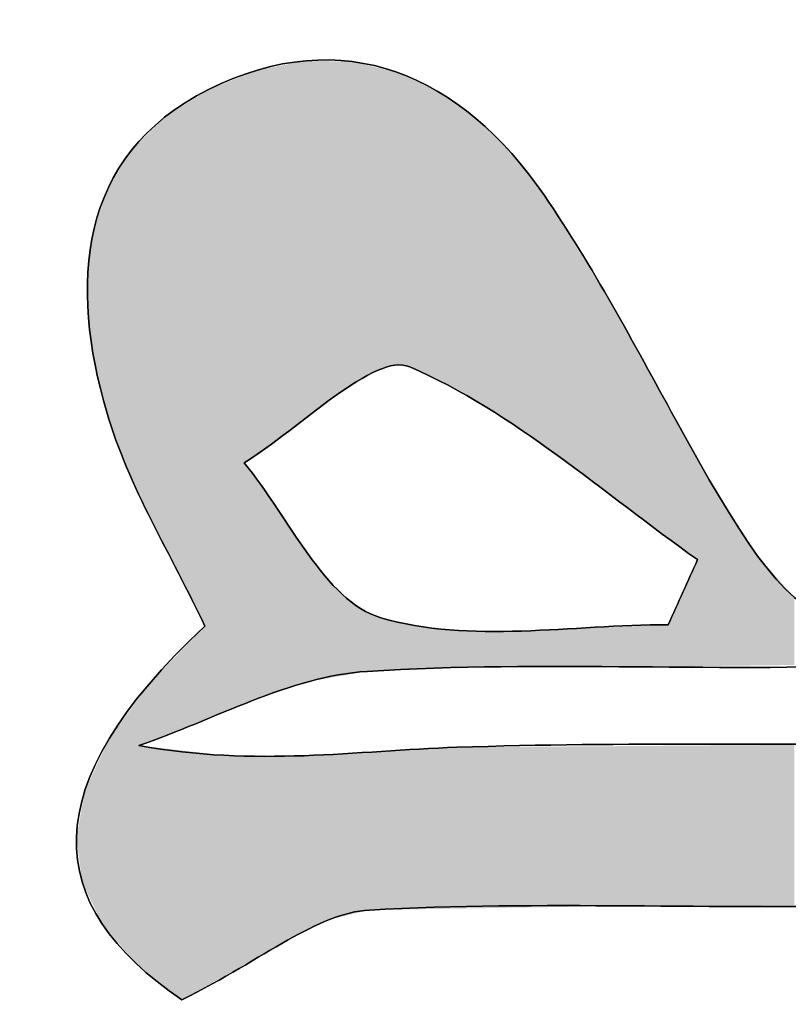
# Model space of a CAD drawing. Extents: x 113 to 1126, y 865 to 1100.
# Tile 19 of 256: x 865.32 to 869.18, y 988.82 to 993.76. Entities that reach past the tile are written whole.
import ezdxf

# ---------------------------------------------------------------- set-up
doc = ezdxf.new("R2010")
doc.units = 0
doc.layers.add('LAYER_1', color=7, linetype='CONTINUOUS')

# ---------------------------------------------------------------- blocks, each defined once
blk = doc.blocks.new('*U11')
at = {"layer": 'LAYER_1', "color": 7}
for points in [[(866.6669, 991.691), (866.6118, 993.5281), (866.6669, 993.5386)], [(866.6737, 991.6958), (866.6669, 993.5386), (866.6737, 993.5399)], [(866.7506, 991.754), (866.6737, 993.5399), (866.7506, 993.5545)], [(866.7616, 991.7622), (866.7506, 993.5545), (866.7616, 993.5566)], [(866.4487, 990.3252), (866.3473, 993.4421), (866.4487, 993.4823)], [(866.4912, 991.5664), (866.4487, 993.4823), (866.4912, 993.4991)], [(866.5207, 991.5874), (866.4912, 993.4991), (866.5207, 993.5108)], [(866.6118, 991.6519), (866.5207, 993.5108), (866.6118, 993.5281)], [(867.2463, 992.0276), (867.2463, 993.4845), (867.2814, 992.0187)], [(866.3473, 990.2851), (866.271, 993.4119), (866.3473, 993.4421)], [(867.2814, 992.0187), (867.2814, 993.4683), (867.3062, 992.0068)], [(867.3062, 992.0068), (867.3062, 993.4568), (867.42, 991.9521)], [(866.252, 990.7163), (866.137, 993.3276), (866.252, 993.4)], [(866.271, 990.2549), (866.252, 993.4), (866.271, 993.4119)], [(867.42, 991.9521), (867.42, 993.4041), (867.4745, 991.9259)], [(867.4745, 991.9259), (867.4745, 993.3655), (867.4817, 991.9218)], [(867.4817, 991.9218), (867.4817, 993.3604), (867.5188, 991.9006)], [(867.5188, 991.9006), (867.5188, 993.3342), (867.6143, 991.8461)], [(866.137, 990.9435), (866.0498, 993.2727), (866.137, 993.3276)], [(866.137, 990.9435), (866.137, 993.3276), (866.252, 990.7163)], [(866.0498, 991.1157), (865.9837, 993.207), (866.0498, 993.2727)], [(866.0498, 991.1157), (866.0498, 993.2727), (866.137, 990.9435)], [(867.6143, 991.8461), (867.6143, 993.2665), (867.6612, 991.8194)], [(865.9715, 991.2723), (865.9203, 993.144), (865.9715, 993.1949)], [(865.9837, 991.2462), (865.9715, 993.1949), (865.9837, 993.207)], [(865.9715, 991.2723), (865.9715, 993.1949), (865.9837, 991.2462)], [(865.9837, 991.2462), (865.9837, 993.207), (866.0498, 991.1157)], [(867.6612, 991.8194), (867.6612, 993.2206), (867.6615, 991.8192)], [(867.6615, 991.8192), (867.6615, 993.2203), (867.741, 991.7655)], [(865.9203, 991.3822), (865.9028, 993.1267), (865.9203, 993.144)], [(865.9203, 991.3822), (865.9203, 993.144), (865.9715, 991.2723)], [(867.741, 991.7655), (867.741, 993.1425), (867.7942, 991.7297)], [(865.8835, 991.4612), (865.8586, 993.0674), (865.8835, 993.1074)], [(865.9028, 991.4196), (865.8835, 993.1074), (865.9028, 993.1267)], [(865.8835, 991.4612), (865.8835, 993.1074), (865.9028, 991.4196)], [(865.9028, 991.4196), (865.9028, 993.1267), (865.9203, 991.3822)], [(867.7942, 991.7297), (867.7942, 993.0906), (867.8437, 991.6963)], [(865.8586, 991.5145), (865.7721, 992.9282), (865.8586, 993.0674)], [(865.8586, 991.5145), (865.8586, 993.0674), (865.8835, 991.4612)], [(867.8437, 991.6963), (867.8437, 993.0268), (867.9584, 991.6189)], [(865.759, 991.7903), (865.7347, 992.8273), (865.759, 992.8972)], [(865.767, 991.7683), (865.759, 992.8972), (865.767, 992.92)], [(865.759, 991.7903), (865.759, 992.8972), (865.767, 991.7683)], [(865.7721, 991.7541), (865.767, 992.92), (865.7721, 992.9282)], [(865.767, 991.7683), (865.767, 992.92), (865.7721, 991.7541)], [(865.7721, 991.7541), (865.7721, 992.9282), (865.8586, 991.5145)], [(867.9584, 991.6189), (867.9584, 992.8791), (868.0226, 991.5755)], [(865.7347, 991.8895), (865.7006, 992.7292), (865.7347, 992.8273)], [(865.7347, 991.8895), (865.7347, 992.8273), (865.759, 991.7903)], [(868.0226, 991.5755), (868.0226, 992.7754), (868.3004, 991.3686)], [(865.6954, 992.0651), (865.6671, 992.5181), (865.6954, 992.7144)], [(865.7006, 992.0286), (865.6954, 992.7144), (865.7006, 992.7292)], [(865.6954, 992.0651), (865.6954, 992.7144), (865.7006, 992.0286)], [(865.7006, 992.0286), (865.7006, 992.7292), (865.7347, 991.8895)], [(865.6671, 992.2647), (865.6638, 992.4946), (865.6671, 992.5181)], [(865.6671, 992.2647), (865.6671, 992.5181), (865.6954, 992.0651)], [(868.3004, 991.3686), (868.3004, 992.3269), (868.3801, 991.3092)], [(868.3801, 991.3092), (868.3801, 992.183), (868.4166, 991.2821)], [(868.4166, 991.2821), (868.4166, 992.1171), (868.5806, 991.1599)], [(868.5806, 991.1599), (868.5806, 991.8213), (868.6159, 991.1336)], [(868.6159, 991.1336), (868.6159, 991.7576), (868.728, 991.0501)], [(868.728, 990.5151), (868.6159, 990.8016), (868.728, 991.0501)], [(868.6159, 990.5138), (868.5806, 990.7233), (868.6159, 990.8016)], [(866.252, 990.2475), (866.137, 990.5969), (866.252, 990.7163)], [(868.3004, 990.5116), (868.0226, 990.6993), (868.3004, 990.7112)], [(868.3801, 990.5115), (868.3004, 990.7112), (868.3801, 990.7147)], [(868.3004, 990.5116), (868.3004, 990.7112), (868.3801, 990.5115)], [(868.4166, 990.5115), (868.3801, 990.7147), (868.4166, 990.7163)], [(868.3801, 990.5115), (868.3801, 990.7147), (868.4166, 990.5115)], [(868.5806, 990.5134), (868.4166, 990.7163), (868.5806, 990.7233)], [(867.6615, 990.5094), (867.6612, 990.6895), (867.6615, 990.6895)], [(867.741, 990.5122), (867.6615, 990.6895), (867.741, 990.6904)], [(867.7942, 990.5121), (867.741, 990.6904), (867.7942, 990.691)], [(867.741, 990.5122), (867.741, 990.6904), (867.7942, 990.5121)], [(867.8437, 990.5121), (867.7942, 990.691), (867.8437, 990.6916)], [(867.7942, 990.5121), (867.7942, 990.691), (867.8437, 990.5121)], [(867.9584, 990.512), (867.8437, 990.6916), (867.9584, 990.6965)], [(867.8437, 990.5121), (867.8437, 990.6916), (867.9584, 990.512)], [(868.0226, 990.5119), (867.9584, 990.6965), (868.0226, 990.6993)], [(867.9584, 990.512), (867.9584, 990.6965), (868.0226, 990.5119)], [(868.0226, 990.5119), (868.0226, 990.6993), (868.3004, 990.5116)], [(866.137, 990.202), (866.0498, 990.5065), (866.137, 990.5969)], [(866.0498, 990.1675), (865.9837, 990.4379), (866.0498, 990.5065)], [(865.9715, 990.1366), (865.9203, 990.3552), (865.9715, 990.4253)], [(865.9837, 990.1414), (865.9715, 990.4253), (865.9837, 990.4379)], [(865.9028, 989.0241), (865.8835, 990.3048), (865.9028, 990.3313)], [(865.9203, 989.0104), (865.9028, 990.3313), (865.9203, 990.3552)], [(865.9028, 989.0241), (865.9028, 990.3313), (865.9203, 989.0104)], [(865.8586, 989.0761), (865.7721, 990.1524), (865.8586, 990.2707)], [(865.8835, 989.0469), (865.8586, 990.2707), (865.8835, 990.3048)], [(865.8586, 989.0761), (865.8586, 990.2707), (865.8835, 989.0469)], [(865.8835, 989.0469), (865.8835, 990.3048), (865.9028, 989.0241)], [(865.759, 989.1929), (865.7347, 990.0732), (865.759, 990.1247)], [(865.767, 989.1836), (865.759, 990.1247), (865.767, 990.1415)], [(865.759, 989.1929), (865.759, 990.1247), (865.767, 989.1836)], [(865.7721, 989.1776), (865.767, 990.1415), (865.7721, 990.1524)], [(865.767, 989.1836), (865.767, 990.1415), (865.7721, 989.1776)], [(865.7721, 989.1776), (865.7721, 990.1524), (865.8586, 989.0761)], [(865.9203, 989.0104), (865.9203, 990.1163), (865.9715, 988.9698)], [(868.728, 989.3117), (868.6159, 990.1151), (868.728, 990.1159)], [(868.8394, 989.312), (868.728, 990.1159), (868.8394, 990.1167)], [(869.0319, 989.3125), (868.8394, 990.1167), (869.0319, 990.118)], [(869.2148, 989.3129), (869.0319, 990.118), (869.2148, 990.1193)], [(865.7347, 989.2215), (865.7006, 990.0009), (865.7347, 990.0732)], [(865.7347, 989.2215), (865.7347, 990.0732), (865.759, 989.1929)], [(865.9715, 988.9698), (865.9715, 990.1104), (865.9837, 988.9602)], [(865.9837, 988.9602), (865.9837, 990.109), (866.0498, 988.908)], [(866.0498, 988.908), (866.0498, 990.1014), (866.137, 988.839)], [(866.7716, 989.1895), (866.7616, 990.0659), (866.7716, 990.0664)], [(866.7776, 989.1924), (866.7716, 990.0664), (866.7776, 990.0668)], [(866.8545, 989.2304), (866.7776, 990.0668), (866.8545, 990.071)], [(866.8791, 989.2426), (866.8545, 990.071), (866.8791, 990.0723)], [(866.9055, 989.2488), (866.8791, 990.0723), (866.9055, 990.0738)], [(866.9417, 989.2573), (866.9055, 990.0738), (866.9417, 990.0758)], [(866.9925, 989.2693), (866.9417, 990.0758), (866.9925, 990.0786)], [(867.0156, 989.2747), (866.9925, 990.0786), (867.0156, 990.0798)], [(867.0349, 989.2793), (867.0156, 990.0798), (867.0349, 990.0809)], [(867.067, 989.2869), (867.0349, 990.0809), (867.067, 990.0827)], [(867.0789, 989.2897), (867.067, 990.0827), (867.0789, 990.0833)], [(867.1172, 989.2903), (867.0789, 990.0833), (867.1172, 990.0854)], [(867.1359, 989.2906), (867.1172, 990.0854), (867.1359, 990.0865)], [(867.2069, 989.2917), (867.1359, 990.0865), (867.2069, 990.0904)], [(867.2124, 989.2918), (867.2069, 990.0904), (867.2124, 990.0907)], [(867.2463, 989.2924), (867.2124, 990.0907), (867.2463, 990.0925)], [(867.2814, 989.2929), (867.2463, 990.0925), (867.2814, 990.0945)], [(867.3062, 989.2934), (867.2814, 990.0945), (867.3062, 990.0958)], [(867.42, 989.2952), (867.3062, 990.0958), (867.42, 990.1021)], [(867.4745, 989.2961), (867.42, 990.1021), (867.4745, 990.1051)], [(867.4817, 989.2962), (867.4745, 990.1051), (867.4817, 990.1055)], [(867.5188, 989.2968), (867.4817, 990.1055), (867.5188, 990.1075)], [(867.6143, 989.2984), (867.5188, 990.1075), (867.6143, 990.1082)], [(867.6612, 989.2991), (867.6143, 990.1082), (867.6612, 990.1085)], [(867.6615, 989.2991), (867.6612, 990.1085), (867.6615, 990.1085)], [(867.741, 989.3004), (867.6615, 990.1085), (867.741, 990.1091)], [(867.7942, 989.3013), (867.741, 990.1091), (867.7942, 990.1094)], [(867.8437, 989.3021), (867.7942, 990.1094), (867.8437, 990.1098)], [(867.9584, 989.3039), (867.8437, 990.1098), (867.9584, 990.1106)], [(868.0226, 989.305), (867.9584, 990.1106), (868.0226, 990.111)], [(868.3004, 989.3095), (868.0226, 990.111), (868.3004, 990.1129)], [(868.3801, 989.3108), (868.3004, 990.1129), (868.3801, 990.1135)], [(868.4166, 989.3109), (868.3801, 990.1135), (868.4166, 990.1137)], [(868.5806, 989.3113), (868.4166, 990.1137), (868.5806, 990.1149)], [(868.6159, 989.3114), (868.5806, 990.1149), (868.6159, 990.1151)], [(866.7616, 989.1845), (866.7506, 990.0653), (866.7616, 990.0659)], [(865.6954, 989.3045), (865.6671, 989.9302), (865.6954, 989.99)], [(865.7006, 989.2936), (865.6954, 989.99), (865.7006, 990.0009)], [(865.6954, 989.3045), (865.6954, 989.99), (865.7006, 989.2936)], [(865.7006, 989.2936), (865.7006, 990.0009), (865.7347, 989.2215)], [(865.6638, 989.3713), (865.6512, 989.8965), (865.6638, 989.9231)], [(865.6671, 989.3642), (865.6638, 989.9231), (865.6671, 989.9302)], [(865.6638, 989.3713), (865.6638, 989.9231), (865.6671, 989.3642)], [(865.6671, 989.3642), (865.6671, 989.9302), (865.6954, 989.3045)], [(865.6512, 989.3978), (865.635, 989.81), (865.6512, 989.8965)], [(865.6512, 989.3978), (865.6512, 989.8965), (865.6638, 989.3713)], [(865.635, 989.432), (865.6064, 989.6567), (865.635, 989.81)], [(865.635, 989.432), (865.635, 989.81), (865.6512, 989.3978)]]:
    blk.add_solid(points, dxfattribs=at)
at = {"layer": 'LAYER_1', "color": 7, "extrusion": (0, 0, -1)}
for points in [[(-866.6669, 991.691), (-866.6669, 993.5386), (-866.6737, 991.6958)], [(-866.6737, 991.6958), (-866.6737, 993.5399), (-866.7506, 991.754)], [(-866.7506, 991.754), (-866.7506, 993.5545), (-866.7616, 991.7622)], [(-866.7616, 991.7622), (-866.7616, 993.5566), (-866.7716, 991.7698)], [(-866.7716, 991.7698), (-866.7616, 993.5566), (-866.7716, 993.5564)], [(-866.7716, 991.7698), (-866.7716, 993.5564), (-866.7776, 991.7744)], [(-866.7776, 991.7744), (-866.7716, 993.5564), (-866.7776, 993.5563)], [(-866.7776, 991.7744), (-866.7776, 993.5563), (-866.8545, 991.8325)], [(-866.8545, 991.8325), (-866.7776, 993.5563), (-866.8545, 993.5548)], [(-866.8545, 991.8325), (-866.8545, 993.5548), (-866.8791, 991.8512)], [(-866.8791, 991.8512), (-866.8545, 993.5548), (-866.8791, 993.5543)], [(-866.8791, 991.8512), (-866.8791, 993.5543), (-866.9055, 991.8711)], [(-866.9055, 991.8711), (-866.8791, 993.5543), (-866.9055, 993.5538)], [(-866.9055, 991.8711), (-866.9055, 993.5538), (-866.9417, 991.8955)], [(-866.9417, 991.8955), (-866.9055, 993.5538), (-866.9417, 993.5531)], [(-866.9417, 991.8955), (-866.9417, 993.5531), (-866.9925, 991.9297)], [(-866.9925, 991.9297), (-866.9417, 993.5531), (-866.9925, 993.5521)], [(-866.9925, 991.9297), (-866.9925, 993.5521), (-867.0156, 991.9452)], [(-867.0156, 991.9452), (-866.9925, 993.5521), (-867.0156, 993.5466)], [(-867.0156, 991.9452), (-867.0156, 993.5466), (-867.0349, 991.9556)], [(-867.0349, 991.9556), (-867.0156, 993.5466), (-867.0349, 993.5421)], [(-867.0349, 991.9556), (-867.0349, 993.5421), (-867.067, 991.9728)], [(-867.067, 991.9728), (-867.0349, 993.5421), (-867.067, 993.5345)], [(-867.067, 991.9728), (-867.067, 993.5345), (-867.0789, 991.9791)], [(-867.0789, 991.9791), (-867.067, 993.5345), (-867.0789, 993.5317)], [(-867.0789, 991.9791), (-867.0789, 993.5317), (-867.1172, 991.9997)], [(-867.1172, 991.9997), (-867.0789, 993.5317), (-867.1172, 993.5227)], [(-866.4487, 991.5364), (-866.4487, 993.4823), (-866.4912, 991.5664)], [(-866.4912, 991.5664), (-866.4912, 993.4991), (-866.5207, 991.5874)], [(-866.5207, 991.5874), (-866.5207, 993.5108), (-866.6118, 991.6519)], [(-866.6118, 991.6519), (-866.6118, 993.5281), (-866.6669, 991.691)], [(-867.1172, 991.9997), (-867.1172, 993.5227), (-867.1359, 992.0053)], [(-867.1359, 992.0053), (-867.1172, 993.5227), (-867.1359, 993.5183)], [(-867.1359, 992.0053), (-867.1359, 993.5183), (-867.2069, 992.0268)], [(-867.2069, 992.0268), (-867.1359, 993.5183), (-867.2069, 993.5015)], [(-867.2069, 992.0268), (-867.2069, 993.5015), (-867.2124, 992.0269)], [(-867.2124, 992.0269), (-867.2069, 993.5015), (-867.2124, 993.5003)], [(-867.2124, 992.0269), (-867.2124, 993.5003), (-867.2463, 992.0276)], [(-867.2463, 992.0276), (-867.2124, 993.5003), (-867.2463, 993.4845)], [(-867.2814, 992.0187), (-867.2463, 993.4845), (-867.2814, 993.4683)], [(-866.3473, 990.2851), (-866.3473, 993.4421), (-866.4487, 990.3252)], [(-867.3062, 992.0068), (-867.2814, 993.4683), (-867.3062, 993.4568)], [(-867.42, 991.9521), (-867.3062, 993.4568), (-867.42, 993.4041)], [(-866.252, 990.2475), (-866.252, 993.4), (-866.271, 990.2549)], [(-866.271, 990.2549), (-866.271, 993.4119), (-866.3473, 990.2851)], [(-867.4745, 991.9259), (-867.42, 993.4041), (-867.4745, 993.3655)], [(-867.4817, 991.9218), (-867.4745, 993.3655), (-867.4817, 993.3604)], [(-867.5188, 991.9006), (-867.4817, 993.3604), (-867.5188, 993.3342)], [(-867.6143, 991.8461), (-867.5188, 993.3342), (-867.6143, 993.2665)], [(-867.6612, 991.8194), (-867.6143, 993.2665), (-867.6612, 993.2206)], [(-867.6615, 991.8192), (-867.6612, 993.2206), (-867.6615, 993.2203)], [(-867.741, 991.7655), (-867.6615, 993.2203), (-867.741, 993.1425)], [(-867.7942, 991.7297), (-867.741, 993.1425), (-867.7942, 993.0906)], [(-867.8437, 991.6963), (-867.7942, 993.0906), (-867.8437, 993.0268)], [(-867.9584, 991.6189), (-867.8437, 993.0268), (-867.9584, 992.8791)], [(-868.0226, 991.5755), (-867.9584, 992.8791), (-868.0226, 992.7754)], [(-868.3004, 991.3686), (-868.0226, 992.7754), (-868.3004, 992.3269)], [(-868.3801, 991.3092), (-868.3004, 992.3269), (-868.3801, 992.183)], [(-868.4166, 991.2821), (-868.3801, 992.183), (-868.4166, 992.1171)], [(-868.5806, 991.1599), (-868.4166, 992.1171), (-868.5806, 991.8213)], [(-868.6159, 991.1336), (-868.5806, 991.8213), (-868.6159, 991.7576)], [(-868.728, 991.0501), (-868.6159, 991.7576), (-868.728, 991.5594)], [(-868.728, 990.5151), (-868.728, 991.5594), (-868.8394, 990.5165)], [(-868.8394, 990.5165), (-868.728, 991.5594), (-868.8394, 991.3625)], [(-866.4487, 990.3252), (-866.4487, 991.5364), (-866.4912, 990.342)], [(-866.4912, 990.342), (-866.4487, 991.5364), (-866.4912, 991.4781)], [(-866.4912, 990.342), (-866.4912, 991.4781), (-866.5207, 990.3519)], [(-866.5207, 990.3519), (-866.4912, 991.4781), (-866.5207, 991.4375)], [(-866.5207, 990.3519), (-866.5207, 991.4375), (-866.6118, 990.3826)], [(-866.6118, 990.3826), (-866.5207, 991.4375), (-866.6118, 991.3122)], [(-868.8394, 990.5165), (-868.8394, 991.3625), (-869.0319, 990.5187)], [(-869.0319, 990.5187), (-868.8394, 991.3625), (-869.0319, 991.0663)], [(-866.6118, 990.3826), (-866.6118, 991.3122), (-866.6669, 990.4011)], [(-866.6669, 990.4011), (-866.6118, 991.3122), (-866.6669, 991.2311)], [(-866.6669, 990.4011), (-866.6669, 991.2311), (-866.6737, 990.4034)], [(-866.6737, 990.4034), (-866.6669, 991.2311), (-866.6737, 991.2211)], [(-866.6737, 990.4034), (-866.6737, 991.2211), (-866.7506, 990.4293)], [(-866.7506, 990.4293), (-866.6737, 991.2211), (-866.7506, 991.1078)], [(-866.7506, 990.4293), (-866.7506, 991.1078), (-866.7616, 990.433)], [(-866.7616, 990.433), (-866.7506, 991.1078), (-866.7616, 991.0916)], [(-866.7616, 990.433), (-866.7616, 991.0916), (-866.7716, 990.4364)], [(-866.7716, 990.4364), (-866.7616, 991.0916), (-866.7716, 991.0769)], [(-866.7716, 990.4364), (-866.7716, 991.0769), (-866.7776, 990.4384)], [(-866.7776, 990.4384), (-866.7716, 991.0769), (-866.7776, 991.0691)], [(-866.7776, 990.4384), (-866.7776, 991.0691), (-866.8545, 990.4518)], [(-866.8545, 990.4518), (-866.7776, 991.0691), (-866.8545, 990.9696)], [(-869.0319, 990.5187), (-869.0319, 991.0663), (-869.2148, 990.5208)], [(-869.2148, 990.5208), (-869.0319, 991.0663), (-869.2148, 990.86)], [(-866.8545, 990.4518), (-866.8545, 990.9696), (-866.8791, 990.4561)], [(-866.8791, 990.4561), (-866.8545, 990.9696), (-866.8791, 990.9434)], [(-866.8791, 990.4561), (-866.8791, 990.9434), (-866.9055, 990.4607)], [(-866.9055, 990.4607), (-866.8791, 990.9434), (-866.9055, 990.9153)], [(-866.9055, 990.4607), (-866.9055, 990.9153), (-866.9417, 990.4669)], [(-866.9417, 990.4669), (-866.9055, 990.9153), (-866.9417, 990.8769)], [(-866.9417, 990.4669), (-866.9417, 990.8769), (-866.9925, 990.4758)], [(-866.9925, 990.4758), (-866.9417, 990.8769), (-866.9925, 990.8375)], [(-866.9925, 990.4758), (-866.9925, 990.8375), (-867.0156, 990.4798)], [(-867.0156, 990.4798), (-866.9925, 990.8375), (-867.0156, 990.8196)], [(-867.0156, 990.4798), (-867.0156, 990.8196), (-867.0349, 990.4832)], [(-867.0349, 990.4832), (-867.0156, 990.8196), (-867.0349, 990.8046)], [(-867.0349, 990.4832), (-867.0349, 990.8046), (-867.067, 990.4887)], [(-867.067, 990.4887), (-867.0349, 990.8046), (-867.067, 990.7899)], [(-867.067, 990.4887), (-867.067, 990.7899), (-867.0789, 990.4891)], [(-867.0789, 990.4891), (-867.067, 990.7899), (-867.0789, 990.7845)], [(-867.0789, 990.4891), (-867.0789, 990.7845), (-867.1172, 990.4905)], [(-867.1172, 990.4905), (-867.0789, 990.7845), (-867.1172, 990.767)], [(-867.1172, 990.4905), (-867.1172, 990.767), (-867.1359, 990.4911)], [(-867.1359, 990.4911), (-867.1172, 990.767), (-867.1359, 990.7585)], [(-868.6159, 990.5138), (-868.6159, 990.8016), (-868.728, 990.5151)], [(-867.1359, 990.4911), (-867.1359, 990.7585), (-867.2069, 990.4936)], [(-867.2069, 990.4936), (-867.1359, 990.7585), (-867.2069, 990.7421)], [(-867.2069, 990.4936), (-867.2069, 990.7421), (-867.2124, 990.4938)], [(-867.2124, 990.4938), (-867.2069, 990.7421), (-867.2124, 990.7408)], [(-867.2124, 990.4938), (-867.2124, 990.7408), (-867.2463, 990.495)], [(-867.2463, 990.495), (-867.2124, 990.7408), (-867.2463, 990.733)], [(-867.2463, 990.495), (-867.2463, 990.733), (-867.2814, 990.4962)], [(-867.2814, 990.4962), (-867.2463, 990.733), (-867.2814, 990.7249)], [(-867.2814, 990.4962), (-867.2814, 990.7249), (-867.3062, 990.4971)], [(-867.3062, 990.4971), (-867.2814, 990.7249), (-867.3062, 990.7192)], [(-867.3062, 990.4971), (-867.3062, 990.7192), (-867.42, 990.501)], [(-867.42, 990.501), (-867.3062, 990.7192), (-867.42, 990.7051)], [(-868.4166, 990.5115), (-868.4166, 990.7163), (-868.5806, 990.5134)], [(-868.5806, 990.5134), (-868.5806, 990.7233), (-868.6159, 990.5138)], [(-867.42, 990.501), (-867.42, 990.7051), (-867.4745, 990.5029)], [(-867.4745, 990.5029), (-867.42, 990.7051), (-867.4745, 990.6984)], [(-867.4745, 990.5029), (-867.4745, 990.6984), (-867.4817, 990.5032)], [(-867.4817, 990.5032), (-867.4745, 990.6984), (-867.4817, 990.6975)], [(-867.4817, 990.5032), (-867.4817, 990.6975), (-867.5188, 990.5045)], [(-867.5188, 990.5045), (-867.4817, 990.6975), (-867.5188, 990.6958)], [(-867.5188, 990.5045), (-867.5188, 990.6958), (-867.6143, 990.5078)], [(-867.6143, 990.5078), (-867.5188, 990.6958), (-867.6143, 990.6916)], [(-867.6143, 990.5078), (-867.6143, 990.6916), (-867.6612, 990.5094)], [(-867.6612, 990.5094), (-867.6143, 990.6916), (-867.6612, 990.6895)], [(-867.6612, 990.5094), (-867.6612, 990.6895), (-867.6615, 990.5094)], [(-867.6615, 990.5094), (-867.6615, 990.6895), (-867.741, 990.5122)], [(-866.137, 990.202), (-866.137, 990.5969), (-866.252, 990.2475)], [(-866.0498, 990.1675), (-866.0498, 990.5065), (-866.137, 990.202)], [(-865.9715, 990.1366), (-865.9715, 990.4253), (-865.9837, 990.1414)], [(-865.9837, 990.1414), (-865.9837, 990.4379), (-866.0498, 990.1675)], [(-865.9203, 990.1163), (-865.9203, 990.3552), (-865.9715, 990.1366)], [(-865.9715, 988.9698), (-865.9203, 990.1163), (-865.9715, 990.1104)], [(-868.728, 989.3117), (-868.728, 990.1159), (-868.8394, 989.312)], [(-868.8394, 989.312), (-868.8394, 990.1167), (-869.0319, 989.3125)], [(-869.0319, 989.3125), (-869.0319, 990.118), (-869.2148, 989.3129)], [(-865.9837, 988.9602), (-865.9715, 990.1104), (-865.9837, 990.109)], [(-866.0498, 988.908), (-865.9837, 990.109), (-866.0498, 990.1014)], [(-866.137, 988.839), (-866.0498, 990.1014), (-866.137, 990.0913)], [(-866.137, 988.839), (-866.137, 990.0913), (-866.252, 988.9039)], [(-866.252, 988.9039), (-866.137, 990.0913), (-866.252, 990.0781)], [(-866.252, 988.9039), (-866.252, 990.0781), (-866.271, 988.9146)], [(-866.271, 988.9146), (-866.252, 990.0781), (-866.271, 990.0759)], [(-866.271, 988.9146), (-866.271, 990.0759), (-866.3473, 988.9576)], [(-866.3473, 988.9576), (-866.271, 990.0759), (-866.3473, 990.0671)], [(-866.3473, 988.9576), (-866.3473, 990.0671), (-866.4487, 989.0148)], [(-866.4487, 989.0148), (-866.3473, 990.0671), (-866.4487, 990.0667)], [(-866.4487, 989.0148), (-866.4487, 990.0667), (-866.4912, 989.0387)], [(-866.4912, 989.0387), (-866.4487, 990.0667), (-866.4912, 990.0665)], [(-866.4912, 989.0387), (-866.4912, 990.0665), (-866.5207, 989.0553)], [(-866.5207, 989.0553), (-866.4912, 990.0665), (-866.5207, 990.0663)], [(-866.5207, 989.0553), (-866.5207, 990.0663), (-866.6118, 989.1067)], [(-866.6118, 989.1067), (-866.5207, 990.0663), (-866.6118, 990.0659)], [(-866.7716, 989.1895), (-866.7716, 990.0664), (-866.7776, 989.1924)], [(-866.7776, 989.1924), (-866.7776, 990.0668), (-866.8545, 989.2304)], [(-866.8545, 989.2304), (-866.8545, 990.071), (-866.8791, 989.2426)], [(-866.8791, 989.2426), (-866.8791, 990.0723), (-866.9055, 989.2488)], [(-866.9055, 989.2488), (-866.9055, 990.0738), (-866.9417, 989.2573)], [(-866.9417, 989.2573), (-866.9417, 990.0758), (-866.9925, 989.2693)], [(-866.9925, 989.2693), (-866.9925, 990.0786), (-867.0156, 989.2747)], [(-867.0156, 989.2747), (-867.0156, 990.0798), (-867.0349, 989.2793)], [(-867.0349, 989.2793), (-867.0349, 990.0809), (-867.067, 989.2869)], [(-867.067, 989.2869), (-867.067, 990.0827), (-867.0789, 989.2897)], [(-867.0789, 989.2897), (-867.0789, 990.0833), (-867.1172, 989.2903)], [(-867.1172, 989.2903), (-867.1172, 990.0854), (-867.1359, 989.2906)], [(-867.1359, 989.2906), (-867.1359, 990.0865), (-867.2069, 989.2917)], [(-867.2069, 989.2917), (-867.2069, 990.0904), (-867.2124, 989.2918)], [(-867.2124, 989.2918), (-867.2124, 990.0907), (-867.2463, 989.2924)], [(-867.2463, 989.2924), (-867.2463, 990.0925), (-867.2814, 989.2929)], [(-867.2814, 989.2929), (-867.2814, 990.0945), (-867.3062, 989.2934)], [(-867.3062, 989.2934), (-867.3062, 990.0958), (-867.42, 989.2952)], [(-867.42, 989.2952), (-867.42, 990.1021), (-867.4745, 989.2961)], [(-867.4745, 989.2961), (-867.4745, 990.1051), (-867.4817, 989.2962)], [(-867.4817, 989.2962), (-867.4817, 990.1055), (-867.5188, 989.2968)], [(-867.5188, 989.2968), (-867.5188, 990.1075), (-867.6143, 989.2984)], [(-867.6143, 989.2984), (-867.6143, 990.1082), (-867.6612, 989.2991)], [(-867.6612, 989.2991), (-867.6612, 990.1085), (-867.6615, 989.2991)], [(-867.6615, 989.2991), (-867.6615, 990.1085), (-867.741, 989.3004)], [(-867.741, 989.3004), (-867.741, 990.1091), (-867.7942, 989.3013)], [(-867.7942, 989.3013), (-867.7942, 990.1094), (-867.8437, 989.3021)], [(-867.8437, 989.3021), (-867.8437, 990.1098), (-867.9584, 989.3039)], [(-867.9584, 989.3039), (-867.9584, 990.1106), (-868.0226, 989.305)], [(-868.0226, 989.305), (-868.0226, 990.111), (-868.3004, 989.3095)], [(-868.3004, 989.3095), (-868.3004, 990.1129), (-868.3801, 989.3108)], [(-868.3801, 989.3108), (-868.3801, 990.1135), (-868.4166, 989.3109)], [(-868.4166, 989.3109), (-868.4166, 990.1137), (-868.5806, 989.3113)], [(-868.5806, 989.3113), (-868.5806, 990.1149), (-868.6159, 989.3114)], [(-868.6159, 989.3114), (-868.6159, 990.1151), (-868.728, 989.3117)], [(-866.6118, 989.1067), (-866.6118, 990.0659), (-866.6669, 989.1377)], [(-866.6669, 989.1377), (-866.6118, 990.0659), (-866.6669, 990.0657)], [(-866.6669, 989.1377), (-866.6669, 990.0657), (-866.6737, 989.1411)], [(-866.6737, 989.1411), (-866.6669, 990.0657), (-866.6737, 990.0656)], [(-866.6737, 989.1411), (-866.6737, 990.0656), (-866.7506, 989.1791)], [(-866.7506, 989.1791), (-866.6737, 990.0656), (-866.7506, 990.0653)], [(-866.7506, 989.1791), (-866.7506, 990.0653), (-866.7616, 989.1845)], [(-866.7616, 989.1845), (-866.7616, 990.0659), (-866.7716, 989.1895)]]:
    blk.add_solid(points, dxfattribs=at)

msp = doc.modelspace()

# ---------------------------------------------------------------- linework, layer by layer
at = {"layer": 'LAYER_1', "color": 7}
msp.add_open_spline([(722.5127, 865.618), (719.3552, 865.7013), (716.1975, 865.7778), (713.04, 865.8695), (708.5304, 865.9997), (704.0211, 866.143), (699.5118, 866.2767), (696.7495, 866.358), (693.9869, 866.4255), (691.2246, 866.5116), (686.0952, 866.6715), (680.9658, 866.8513), (675.8361, 867.0015), (672.1729, 867.1083), (668.5056, 867.1097), (664.8462, 867.2819), (657.6932, 867.6196), (650.5419, 868.0006), (643.3947, 868.4416), (634.3351, 869.001), (625.2793, 869.626), (616.2232, 870.2447), (605.3097, 870.9909), (594.392, 871.6875), (583.4869, 872.5419), (573.6515, 873.3122), (563.8295, 874.2583), (554.003, 875.1433), (547.1508, 875.7607), (540.2997, 876.3904), (533.4505, 877.0422), (526.9959, 877.6569), (520.5453, 878.3138), (514.0918, 878.9395), (509.265, 879.4076), (504.4264, 879.7697), (499.6112, 880.3333), (492.947, 881.1137), (486.2993, 882.0366), (479.6451, 882.9024), (472.208, 883.8697), (464.7658, 884.7985), (457.3364, 885.8217), (446.5013, 887.3141), (435.668, 888.8238), (424.8487, 890.4251), (416.0339, 891.7294), (407.2396, 893.1722), (398.4384, 894.5674), (388.0232, 896.2183), (377.6259, 897.9884), (367.1931, 899.517), (353.3476, 901.5458), (339.6377, 904.314), (325.884, 906.8434), (314.1279, 909.0052), (302.3435, 911.0481), (290.6586, 913.5499), (274.2317, 917.067), (257.8564, 920.8397), (241.5126, 924.7272), (226.4289, 928.3149), (211.3905, 932.1021), (196.3825, 935.9958), (189.8933, 937.6794), (183.5285, 939.8429), (177.1117, 941.8028), (169.9934, 943.977), (162.8455, 946.0609), (155.7765, 948.3853), (150.3155, 950.1806), (144.9994, 952.4161), (139.5398, 954.2158), (134.3804, 955.9163), (129.7988, 958.5291), (125.4719, 961.7675), (122.5513, 963.953), (120.1603, 966.6457), (117.5706, 969.1517), (117.26, 969.4521), (117.0724, 969.8986), (116.8849, 970.3037), (116.293, 971.5826), (115.6556, 972.8483), (115.1737, 974.1691), (114.7148, 975.4273), (114.4245, 976.7471), (114.0683, 978.0418), (113.8018, 979.0105), (113.5288, 979.9786), (113.2983, 980.9563), (113.1972, 981.3849), (113.1302, 981.841), (113.1585, 982.2775), (113.3805, 985.7181), (113.8812, 989.116), (114.8324, 992.4374), (114.9251, 992.7613), (115.0078, 993.1092), (115.1911, 993.3817), (116.4811, 995.2986), (117.5587, 997.4315), (119.1528, 999.0555), (122.5503, 1002.5161), (126.24, 1005.6787), (130.6241, 1007.907), (132.0309, 1008.6218), (133.4089, 1009.399), (134.7683, 1010.2014), (136.9248, 1011.4737), (139.2949, 1012.2013), (141.6334, 1013.0281), (156.5286, 1018.2929), (171.7769, 1022.4049), (186.9045, 1026.9098), (195.71, 1029.5315), (204.4945, 1032.249), (213.3806, 1034.5696), (228.0552, 1038.4019), (242.7828, 1042.0375), (257.5316, 1045.5753), (264.4905, 1047.2448), (271.5448, 1048.5215), (278.5651, 1049.9302), (290.1745, 1052.2605), (301.7917, 1054.5518), (313.4052, 1056.8628), (322.6952, 1058.7118), (331.9696, 1060.6445), (341.2793, 1062.3894), (347.596, 1063.5735), (353.9619, 1064.4957), (360.3053, 1065.5382), (369.7635, 1067.093), (379.2203, 1068.6564), (388.6791, 1070.206), (397.1919, 1071.6009), (405.7172, 1072.9238), (414.219, 1074.3825), (427.4538, 1076.6535), (440.7996, 1078.0887), (454.106, 1079.8216), (463.2763, 1081.0157), (472.4425, 1082.2401), (481.6199, 1083.3756), (488.8387, 1084.2685), (496.0722, 1085.0402), (503.298, 1085.876), (509.572, 1086.6019), (515.8385, 1087.396), (522.1192, 1088.0564), (526.5479, 1088.5218), (530.9933, 1088.8326), (535.4336, 1089.1792), (543.6412, 1089.8206), (551.8506, 1090.4387), (560.0594, 1091.0643), (568.6053, 1091.7161), (577.152, 1092.3555), (585.6971, 1093.017), (596.659, 1093.8659), (607.6184, 1094.752), (618.5822, 1095.5757), (621.786, 1095.8165), (625.001, 1095.9057), (628.2118, 1096.0549), (635.3652, 1096.387), (642.5186, 1096.7222), (649.6727, 1097.0395), (658.2926, 1097.4219), (666.914, 1097.7709), (675.5336, 1098.1643), (684.0385, 1098.5526), (692.5403, 1099.0139), (701.0466, 1099.3701), (704.4838, 1099.5138), (707.9292, 1099.4617), (711.3705, 1099.5027), (719.6053, 1099.6006), (727.8405, 1099.7274), (736.0757, 1099.7901), (740.4754, 1099.8238), (744.8765, 1099.7887), (749.2759, 1099.7115), (755.0843, 1099.6102), (760.8921, 1099.4473), (766.6991, 1099.2926), (774.1974, 1099.0928), (781.697, 1098.9222), (789.1932, 1098.6511), (796.462, 1098.3883), (803.7277, 1098.0227), (810.9937, 1097.6865), (818.6543, 1097.3316), (826.3196, 1097.044), (833.9725, 1096.561), (838.5834, 1096.2699), (843.1747, 1095.6639), (847.7746, 1095.1964), (854.0013, 1094.5639), (860.2255, 1093.9134), (866.4536, 1093.2967), (876.1071, 1092.3407), (885.7251, 1091.1608), (895.2835, 1089.4593), (905.7749, 1087.5917), (916.3141, 1085.9942), (926.8072, 1084.1362), (931.4667, 1083.3115), (936.0683, 1082.1553), (940.6888, 1081.1173), (949.0497, 1079.2387), (957.4334, 1077.4517), (965.7571, 1075.4181), (982.4069, 1071.3505), (998.9781, 1066.9921), (1015.2655, 1061.6101), (1030.0412, 1056.7284), (1044.8472, 1051.9377), (1059.6345, 1047.0915), (1061.9913, 1046.3187), (1064.376, 1045.5918), (1066.6512, 1044.6189), (1069.4462, 1043.4235), (1072.1716, 1042.0523), (1074.8691, 1040.6454), (1078.1681, 1038.9252), (1081.3955, 1037.0693), (1084.6742, 1035.3092), (1087.524, 1033.78), (1090.1006, 1031.89), (1092.5059, 1029.7327), (1094.9836, 1027.5106), (1097.656, 1025.4935), (1100.0169, 1023.158), (1102.6562, 1020.5477), (1105.0502, 1017.6886), (1107.5321, 1014.9208), (1108.5105, 1013.8291), (1109.5244, 1012.7525), (1110.3667, 1011.5594), (1111.5614, 1009.8669), (1112.5547, 1008.0327), (1113.7356, 1006.3294), (1118.5171, 999.4334), (1121.9835, 991.8345), (1125.6078, 984.3167), (1126.0612, 983.3765), (1126.0846, 982.5807), (1125.5685, 981.6236), (1122.0624, 975.1214), (1118.7365, 968.5181), (1115.0868, 962.0982), (1113.397, 959.1261), (1111.146, 956.4665), (1109.0879, 953.7115), (1103.6491, 946.4309), (1097.2905, 940.1157), (1089.7843, 934.9254), (1085.5527, 931.9991), (1081.2005, 929.3712), (1076.6037, 927.0423), (1069.1709, 923.2765), (1061.3574, 920.5652), (1053.5026, 917.9245), (1041.584, 913.9175), (1029.6867, 909.8389), (1017.7074, 906.02), (1010.083, 903.5895), (1002.3305, 901.5593), (994.6277, 899.3775), (988.5522, 897.657), (982.494, 895.8662), (976.3762, 894.3091), (967.5254, 892.0567), (958.633, 889.9662), (949.7487, 887.8481), (945.0331, 886.7237), (940.3278, 885.5165), (935.5632, 884.6438), (922.3103, 882.2157), (909.0291, 879.9416), (895.7579, 877.6103), (889.1499, 876.4497), (882.5508, 875.2343), (875.9276, 874.1666), (872.5352, 873.6189), (869.1022, 873.3178), (865.6832, 872.945), (858.6759, 872.1816), (851.6676, 871.4257), (844.6561, 870.7022), (839.4406, 870.1648), (834.2213, 869.6577), (828.9992, 869.1823), (823.1597, 868.651), (817.3186, 868.1363), (811.4729, 867.683), (808.2697, 867.4342), (805.0568, 867.3123), (801.8467, 867.1559), (794.8059, 866.812), (787.761, 866.5509), (780.7244, 866.1354), (761.8353, 865.0227), (742.9293, 865.6807), (724.0316, 865.4981), (723.5252, 865.4933), (723.0181, 865.4974), (722.5116, 865.4974), (722.512, 865.5373), (722.5123, 865.5773), (722.5127, 865.618)], degree=3, knots=[0, 0, 0, 0, 1, 1, 1, 2, 2, 2, 3, 3, 3, 4, 4, 4, 5, 5, 5, 6, 6, 6, 7, 7, 7, 8, 8, 8, 9, 9, 9, 10, 10, 10, 11, 11, 11, 12, 12, 12, 13, 13, 13, 14, 14, 14, 15, 15, 15, 16, 16, 16, 17, 17, 17, 18, 18, 18, 19, 19, 19, 20, 20, 20, 21, 21, 21, 22, 22, 22, 23, 23, 23, 24, 24, 24, 25, 25, 25, 26, 26, 26, 27, 27, 27, 28, 28, 28, 29, 29, 29, 30, 30, 30, 31, 31, 31, 32, 32, 32, 33, 33, 33, 34, 34, 34, 35, 35, 35, 36, 36, 36, 37, 37, 37, 38, 38, 38, 39, 39, 39, 40, 40, 40, 41, 41, 41, 42, 42, 42, 43, 43, 43, 44, 44, 44, 45, 45, 45, 46, 46, 46, 47, 47, 47, 48, 48, 48, 49, 49, 49, 50, 50, 50, 51, 51, 51, 52, 52, 52, 53, 53, 53, 54, 54, 54, 55, 55, 55, 56, 56, 56, 57, 57, 57, 58, 58, 58, 59, 59, 59, 60, 60, 60, 61, 61, 61, 62, 62, 62, 63, 63, 63, 64, 64, 64, 65, 65, 65, 66, 66, 66, 67, 67, 67, 68, 68, 68, 69, 69, 69, 70, 70, 70, 71, 71, 71, 72, 72, 72, 73, 73, 73, 74, 74, 74, 75, 75, 75, 76, 76, 76, 77, 77, 77, 78, 78, 78, 79, 79, 79, 80, 80, 80, 81, 81, 81, 82, 82, 82, 83, 83, 83, 84, 84, 84, 85, 85, 85, 86, 86, 86, 87, 87, 87, 88, 88, 88, 89, 89, 89, 90, 90, 90, 91, 91, 91, 92, 92, 92, 93, 93, 93, 94, 94, 94, 95, 95, 95, 96, 96, 96, 97, 97, 97, 98, 98, 98, 99, 99, 99, 100, 100, 100, 101, 101, 101, 102, 102, 102, 103, 103, 103, 104, 104, 104, 104], dxfattribs=at)
at = {"layer": 'LAYER_1'}
for points, knots in [([(870.7382, 990.8584), (870.7382, 990.8584), (870.7379, 990.8627), (870.7379, 990.8627), (869.3688, 990.5215), (869.2725, 990.5643), (868.6159, 991.7576), (868.4069, 992.1372), (868.2026, 992.5224), (867.9584, 992.8791), (867.5422, 993.4877), (866.9476, 993.7493), (866.271, 993.4119), (865.6037, 993.0791), (865.574, 992.4252), (865.759, 991.7903), (865.8683, 991.4156), (866.0846, 991.0722), (866.252, 990.7163), (865.3937, 989.9155), (865.4269, 989.3172), (866.137, 988.839), (866.5597, 989.0495), (866.8134, 989.2748), (867.0789, 989.2897), (867.9446, 989.3375), (868.8152, 989.29), (869.6828, 989.3141), (870.6559, 989.3412), (871.187, 989.8056), (871.2858, 990.771), (871.3728, 991.6191), (871.3069, 992.4622), (870.519, 993.0176), (870.3035, 993.1695), (869.9903, 993.3463), (869.7817, 993.2899), (869.627, 993.2482), (869.4434, 992.8116), (869.5001, 992.6169), (869.5693, 992.3787), (869.8491, 992.0816), (870.0844, 992.0323), (871.091, 991.8215), (871.131, 991.792), (870.7382, 990.8584)], [0, 0, 0, 0, 1, 1, 1, 2, 2, 2, 3, 3, 3, 4, 4, 4, 5, 5, 5, 6, 6, 6, 7, 7, 7, 8, 8, 8, 9, 9, 9, 10, 10, 10, 11, 11, 11, 12, 12, 12, 13, 13, 13, 14, 14, 14, 15, 15, 15, 15]), ([(870.7382, 990.8584), (871.131, 991.792), (871.091, 991.8215), (870.0844, 992.0323), (869.8491, 992.0816), (869.5693, 992.3787), (869.5001, 992.6169), (869.4434, 992.8116), (869.627, 993.2482), (869.7817, 993.2899), (869.9903, 993.3463), (870.3035, 993.1695), (870.519, 993.0176), (871.3069, 992.4622), (871.3728, 991.6191), (871.2858, 990.771), (871.187, 989.8056), (870.6559, 989.3412), (869.6828, 989.3141), (868.8152, 989.29), (867.9446, 989.3375), (867.0789, 989.2897), (866.8134, 989.2748), (866.5597, 989.0495), (866.137, 988.839), (865.4269, 989.3172), (865.3937, 989.9155), (866.252, 990.7163), (866.0846, 991.0722), (865.8683, 991.4156), (865.759, 991.7903), (865.574, 992.4252), (865.6037, 993.0791), (866.271, 993.4119), (866.9476, 993.7493), (867.5422, 993.4877), (867.9584, 992.8791), (868.2026, 992.5224), (868.4069, 992.1372), (868.6159, 991.7576), (869.2725, 990.5643), (869.3688, 990.5215), (870.7374, 990.8617), (870.4142, 990.7442), (870.0954, 990.5447), (869.7671, 990.5273), (868.8689, 990.4792), (867.9641, 990.5461), (867.067, 990.4887), (866.6784, 990.4641), (866.3023, 990.2462), (865.9203, 990.1163), (866.509, 990.0085), (867.0129, 990.091), (867.5188, 990.1075), (868.3566, 990.1351), (869.196, 990.1158), (870.0344, 990.1249), (870.5091, 990.1304), (870.8788, 990.2543), (870.7382, 990.8584)], [0, 0, 0, 0, 1, 1, 1, 2, 2, 2, 3, 3, 3, 4, 4, 4, 5, 5, 5, 6, 6, 6, 7, 7, 7, 8, 8, 8, 9, 9, 9, 10, 10, 10, 11, 11, 11, 12, 12, 12, 13, 13, 13, 14, 14, 14, 15, 15, 15, 16, 16, 16, 17, 17, 17, 18, 18, 18, 19, 19, 19, 20, 20, 20, 20]), ([(868.5806, 990.7233), (868.6298, 990.8322), (868.6788, 990.9411), (868.728, 991.0501), (868.2517, 991.386), (867.8054, 991.7925), (867.2814, 992.0187), (867.1061, 992.0943), (866.7319, 991.7104), (866.4487, 991.5364), (866.6744, 991.2654), (866.8549, 990.8413), (867.1359, 990.7585), (867.5822, 990.6269), (868.0955, 990.7233), (868.5806, 990.7233)], [0, 0, 0, 0, 1, 1, 1, 2, 2, 2, 3, 3, 3, 4, 4, 4, 5, 5, 5, 5]), ([(868.5806, 990.7233), (868.0955, 990.7233), (867.5822, 990.6269), (867.1359, 990.7585), (866.8549, 990.8413), (866.6744, 991.2654), (866.4487, 991.5364), (866.7319, 991.7104), (867.1061, 992.0943), (867.2814, 992.0187), (867.8054, 991.7925), (868.2517, 991.386), (868.728, 991.0501), (868.6788, 990.9411), (868.6298, 990.8322), (868.5806, 990.7233)], [0, 0, 0, 0, 1, 1, 1, 2, 2, 2, 3, 3, 3, 4, 4, 4, 5, 5, 5, 5]), ([(870.7382, 990.8584), (870.8788, 990.2543), (870.5091, 990.1304), (870.0344, 990.1249), (869.196, 990.1158), (868.3566, 990.1351), (867.5188, 990.1075), (867.0129, 990.091), (866.509, 990.0085), (865.9203, 990.1163), (866.3023, 990.2462), (866.6784, 990.4641), (867.067, 990.4887), (867.9641, 990.5461), (868.8689, 990.4792), (869.7671, 990.5273), (870.0954, 990.5447), (870.4142, 990.7442), (870.7374, 990.8617), (870.7379, 990.8627), (870.7382, 990.8584), (870.7382, 990.8584)], [0, 0, 0, 0, 1, 1, 1, 2, 2, 2, 3, 3, 3, 4, 4, 4, 5, 5, 5, 6, 6, 6, 7, 7, 7, 7])]:
    msp.add_open_spline(points, degree=3, knots=knots, dxfattribs=at)

# ---------------------------------------------------------------- block references
at = {"layer": 'LAYER_1', "color": 7}
msp.add_blockref('*U11', (0, 0), dxfattribs=at)

doc.saveas('drawing.dxf')
